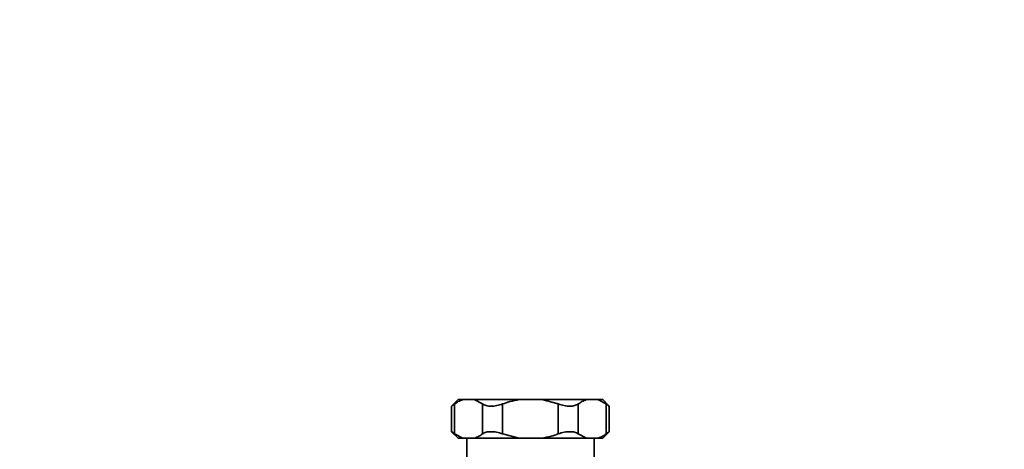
# Model space of a CAD drawing. Header units: millimetres. Extents: x 8 to 345, y 77 to 290.
# Tile 6 of 30: x 88.11 to 93.81, y 141.76 to 144.24. Entities that reach past the tile are written whole.
import ezdxf

# ---------------------------------------------------------------- set-up
doc = ezdxf.new("R2010")
doc.units = ezdxf.units.MM
doc.linetypes.add('CENTERX2', pattern=[20.32, 12.7, -2.54, 2.54, -2.54])
doc.layers.add('10', color=7, linetype='Continuous')

msp = doc.modelspace()

# ---------------------------------------------------------------- linework, layer by layer
at = {"color": 7, "linetype": 'Continuous', "lineweight": 35}
for p, q in [((90.648772, 142.044646), (90.610774, 142.006649)), ((90.628741, 142.019521), (90.628741, 141.846257)), ((90.676425, 142.044646), (90.648772, 142.044646)), ((90.676425, 142.044646), (90.742365, 142.044646)), ((90.790049, 142.019521), (90.742365, 142.044646)), ((91.001556, 142.044646), (90.742365, 142.044646)), ((90.790049, 141.846257), (90.790049, 142.019521)), ((90.90619, 142.019521), (90.90619, 141.846257)), ((91.001556, 142.044646), (91.133438, 142.044646)), ((91.228804, 142.019521), (91.133438, 142.044646)), ((91.392628, 142.044646), (91.133438, 142.044646)), ((91.228804, 141.846257), (91.228804, 142.019521)), ((91.344945, 142.019521), (91.344945, 141.846257)), ((91.392628, 142.044646), (91.458569, 142.044646)), ((91.506252, 142.019521), (91.458569, 142.044646)), ((91.486222, 142.044646), (91.458569, 142.044646)), ((91.524294, 142.006574), (91.486222, 142.044646)), ((91.506252, 141.846257), (91.506252, 142.019521)), ((90.610774, 142.006649), (90.610774, 141.859119)), ((91.524219, 141.85913), (91.524219, 142.006649)), ((90.610701, 141.859203), (90.648772, 141.821132)), ((90.628741, 141.846257), (90.676425, 141.821132)), ((90.90619, 141.846257), (91.001556, 141.821132)), ((91.344945, 141.846257), (91.392628, 141.821132)), ((91.486222, 141.821132), (91.524219, 141.85913)), ((90.676425, 141.821132), (90.648772, 141.821132)), ((90.676425, 141.821132), (90.742365, 141.821132)), ((90.698699, 141.821132), (90.698699, 141.695171)), ((91.001556, 141.821132), (90.742365, 141.821132)), ((91.001556, 141.821132), (91.133438, 141.821132)), ((91.392628, 141.821132), (91.133438, 141.821132)), ((91.392628, 141.821132), (91.458569, 141.821132)), ((91.436294, 141.821132), (91.436294, 141.69517)), ((91.486222, 141.821132), (91.458569, 141.821132))]:
    msp.add_line(p, q, dxfattribs=at)
for points, knots in [([(90.628741, 142.019521), (90.623521, 142.015767), (90.613289, 142.00841), (90.611601, 142.007228), (90.610774, 142.006649)], [0, 0, 0, 0, 0.51022483, 1, 1, 1, 1]), ([(90.676425, 142.044646), (90.667378, 142.041191), (90.651188, 142.035008), (90.635613, 142.024262), (90.628741, 142.019521)], [0, 0, 0, 0, 0.55878663, 1, 1, 1, 1]), ([(90.90619, 142.019521), (90.89454, 142.01586), (90.871707, 142.008685), (90.838502, 142.005659), (90.809545, 142.008653), (90.796635, 142.01585), (90.790049, 142.019521)], [0, 0, 0, 0, 0.25468481, 0.49916673, 0.74446001, 1, 1, 1, 1]), ([(91.001556, 142.044646), (90.983463, 142.041191), (90.951084, 142.035008), (90.919934, 142.024262), (90.90619, 142.019521)], [0, 0, 0, 0, 0.55877871, 1, 1, 1, 1]), ([(91.344945, 142.019521), (91.338383, 142.01586), (91.325522, 142.008685), (91.296637, 142.005659), (91.263405, 142.008653), (91.240494, 142.01585), (91.228804, 142.019521)], [0, 0, 0, 0, 0.25468478, 0.49916669, 0.74445998, 1, 1, 1, 1]), ([(91.392628, 142.044646), (91.383581, 142.041191), (91.367392, 142.035008), (91.351817, 142.024262), (91.344945, 142.019521)], [0, 0, 0, 0, 0.55878663, 1, 1, 1, 1]), ([(91.524219, 142.006649), (91.523392, 142.007228), (91.521705, 142.00841), (91.511473, 142.015767), (91.506252, 142.019521)], [0, 0, 0, 0, 0.48977517, 1, 1, 1, 1]), ([(90.61079, 141.859118), (90.611607, 141.858546), (90.613279, 141.857376), (90.623512, 141.850018), (90.628741, 141.846257)], [0, 0, 0, 0, 0.48889888, 1, 1, 1, 1]), ([(90.742365, 141.821132), (90.751412, 141.824587), (90.767602, 141.830771), (90.783177, 141.841516), (90.790049, 141.846257)], [0, 0, 0, 0, 0.55878663, 1, 1, 1, 1]), ([(90.790049, 141.846257), (90.79661, 141.849918), (90.809471, 141.857093), (90.838356, 141.860119), (90.871589, 141.857125), (90.8945, 141.849929), (90.90619, 141.846257)], [0, 0, 0, 0, 0.25468478, 0.49916669, 0.74445998, 1, 1, 1, 1]), ([(91.133438, 141.821132), (91.15153, 141.824587), (91.18391, 141.830771), (91.21506, 141.841516), (91.228804, 141.846257)], [0, 0, 0, 0, 0.55877871, 1, 1, 1, 1]), ([(91.228804, 141.846257), (91.240454, 141.849918), (91.263286, 141.857093), (91.296491, 141.860119), (91.325448, 141.857125), (91.338358, 141.849929), (91.344945, 141.846257)], [0, 0, 0, 0, 0.25468481, 0.49916673, 0.74446001, 1, 1, 1, 1]), ([(91.458569, 141.821132), (91.467615, 141.824587), (91.483805, 141.830771), (91.49938, 141.841516), (91.506252, 141.846257)], [0, 0, 0, 0, 0.55878663, 1, 1, 1, 1]), ([(91.506252, 141.846257), (91.511473, 141.850011), (91.521705, 141.857369), (91.523392, 141.858551), (91.524219, 141.85913)], [0, 0, 0, 0, 0.51022483, 1, 1, 1, 1])]:
    msp.add_open_spline(points, degree=3, knots=knots, dxfattribs=at)
at = {"layer": '10', "linetype": 'CENTERX2'}
for radius in [40.068952, 8.031435]:
    msp.add_circle((91.067497, 139.168855), radius, dxfattribs=at)

doc.saveas('drawing.dxf')
